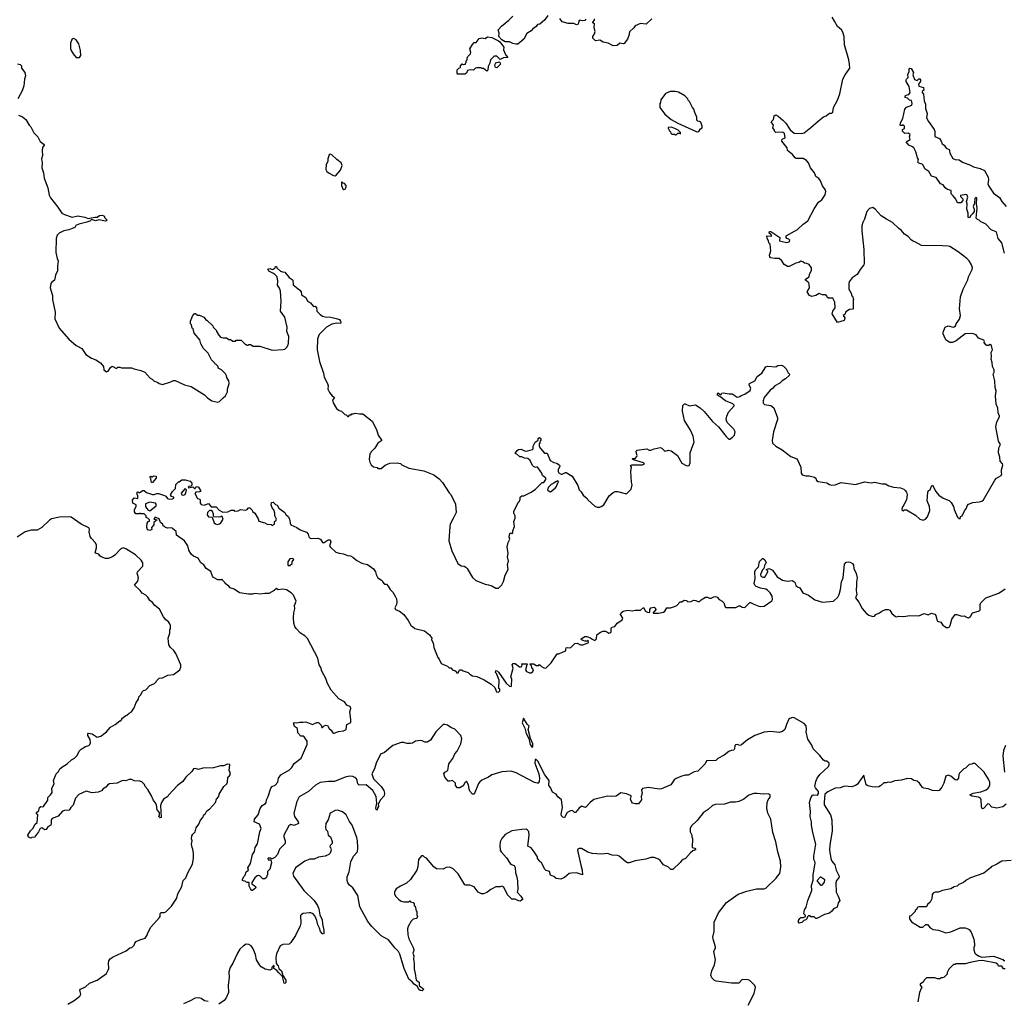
# Model space of a CAD drawing. Extents: x 2220520 to 2384350, y 721165 to 893491.
# Tile 48 of 256: x 2281030 to 2292783, y 751252 to 762964. Entities that reach past the tile are written whole.
import ezdxf

# ---------------------------------------------------------------- set-up
doc = ezdxf.new("R2010")
doc.units = 0

msp = doc.modelspace()

# ---------------------------------------------------------------- linework, layer by layer
at = {"layer": '0CON20XD'}
for points in [[(2287335, 763013), (2287297, 762963), (2287240, 762910), (2287210, 762905), (2287196, 762884), (2287157, 762855), (2287137, 762833), (2287085, 762801), (2287048, 762732), (2286998, 762692), (2286975, 762672), (2286952, 762672), (2286915, 762680), (2286878, 762698), (2286825, 762700), (2286784, 762724), (2286749, 762765), (2286752, 762805), (2286743, 762845), (2286782, 762888), (2286870, 762960), (2286915, 763006)], [(2287788, 762972), (2287774, 762956), (2287745, 762949), (2287713, 762957), (2287703, 762947), (2287695, 762910), (2287675, 762902), (2287645, 762920), (2287577, 762917), (2287505, 762940), (2287477, 762977)], [(2288574, 762976), (2288508, 762912), (2288442, 762918), (2288375, 762892), (2288362, 762865), (2288310, 762820), (2288302, 762775), (2288285, 762733), (2288245, 762681), (2288235, 762678), (2288194, 762686), (2288160, 762655), (2288113, 762653), (2288055, 762685), (2287995, 762696), (2287955, 762719), (2287902, 762712), (2287872, 762745), (2287872, 762765), (2287890, 762795), (2287898, 762825), (2287888, 762865), (2287890, 762915), (2287870, 762925), (2287870, 762935), (2287891, 762959), (2287893, 762975)], [(2290594, 760806), (2290606, 760815), (2290644, 760875), (2290651, 760915), (2290645, 760938), (2290612, 760982), (2290590, 761040), (2290570, 761070), (2290533, 761095), (2290516, 761135), (2290470, 761195), (2290445, 761257), (2290422, 761285), (2290383, 761307), (2290298, 761308), (2290285, 761314), (2290256, 761355), (2290197, 761405), (2290192, 761435), (2290129, 761515), (2290133, 761537), (2290166, 761554), (2290161, 761605), (2290153, 761615), (2290135, 761621), (2290055, 761620), (2290040, 761635), (2290040, 761645), (2290020, 761675), (2290028, 761705), (2290002, 761745), (2290028, 761775), (2290038, 761815), (2290055, 761828), (2290085, 761812), (2290140, 761765), (2290175, 761730), (2290229, 761649), (2290275, 761610), (2290365, 761608), (2290394, 761616), (2290475, 761677), (2290565, 761758), (2290625, 761807), (2290655, 761818), (2290695, 761847), (2290725, 761850), (2290735, 761862), (2290744, 761915), (2290793, 762005), (2290819, 762081), (2290857, 762255), (2290882, 762305), (2290938, 762385), (2290937, 762433), (2290927, 762485), (2290874, 762664), (2290873, 762765), (2290857, 762815), (2290838, 762845), (2290794, 762884), (2290757, 762945), (2290730, 762995)], [(2281745, 762512), (2281758, 762535), (2281757, 762595), (2281737, 762675), (2281703, 762723), (2281675, 762738), (2281663, 762737), (2281653, 762727), (2281637, 762683), (2281637, 762617), (2281643, 762595), (2281668, 762555), (2281704, 762514), (2281745, 762512)], [(2286345, 762313), (2286260, 762315), (2286250, 762325), (2286253, 762367), (2286270, 762385), (2286290, 762395), (2286292, 762415), (2286312, 762438), (2286325, 762430), (2286350, 762435), (2286350, 762445), (2286360, 762455), (2286360, 762475), (2286370, 762485), (2286370, 762505), (2286380, 762525), (2286410, 762555), (2286417, 762573), (2286402, 762615), (2286435, 762670), (2286455, 762690), (2286478, 762692), (2286515, 762738), (2286545, 762748), (2286585, 762738), (2286615, 762760), (2286665, 762750), (2286745, 762712), (2286760, 762700), (2286808, 762635), (2286806, 762605), (2286816, 762575), (2286832, 762542), (2286858, 762512), (2286805, 762509), (2286765, 762488), (2286725, 762528), (2286695, 762527), (2286650, 762485), (2286640, 762445), (2286620, 762405), (2286617, 762363), (2286605, 762350), (2286565, 762380), (2286545, 762380), (2286535, 762390), (2286485, 762390), (2286470, 762385), (2286445, 762360), (2286406, 762366), (2286374, 762356), (2286362, 762325), (2286345, 762313)], [(2281005, 762437), (2281035, 762430), (2281050, 762415), (2281050, 762385), (2281090, 762335), (2281100, 762295), (2281087, 762255), (2281079, 762175), (2281061, 762115), (2281009, 762021)], [(2286725, 762390), (2286710, 762395), (2286702, 762425), (2286715, 762448), (2286755, 762460), (2286765, 762450), (2286768, 762435), (2286725, 762390)], [(2292785, 760178), (2292753, 760303), (2292712, 760355), (2292696, 760415), (2292685, 760434), (2292625, 760458), (2292557, 760527), (2292505, 760552), (2292485, 760574), (2292462, 760582), (2292449, 760595), (2292458, 760715), (2292451, 760765), (2292455, 760838), (2292445, 760841), (2292431, 760829), (2292426, 760775), (2292411, 760735), (2292423, 760705), (2292423, 760675), (2292405, 760646), (2292382, 760628), (2292369, 760601), (2292353, 760605), (2292351, 760655), (2292336, 760705), (2292339, 760765), (2292331, 760795), (2292346, 760845), (2292340, 760870), (2292325, 760879), (2292262, 760868), (2292260, 760855), (2292287, 760827), (2292290, 760805), (2292265, 760780), (2292225, 760780), (2292204, 760824), (2292174, 760864), (2292148, 760885), (2292148, 760925), (2292105, 760938), (2292077, 760957), (2292054, 760994), (2292023, 761005), (2291970, 761080), (2291915, 761096), (2291884, 761154), (2291833, 761185), (2291815, 761228), (2291801, 761241), (2291765, 761251), (2291753, 761265), (2291760, 761295), (2291747, 761315), (2291728, 761388), (2291704, 761434), (2291689, 761449), (2291645, 761466), (2291610, 761505), (2291658, 761535), (2291652, 761565), (2291660, 761595), (2291635, 761610), (2291595, 761608), (2291570, 761635), (2291570, 761655), (2291590, 761665), (2291590, 761695), (2291575, 761708), (2291565, 761700), (2291545, 761700), (2291542, 761705), (2291544, 761735), (2291572, 761785), (2291594, 761896), (2291615, 761920), (2291680, 761945), (2291682, 761965), (2291675, 762000), (2291653, 762003), (2291627, 762027), (2291600, 762035), (2291600, 762055), (2291623, 762067), (2291645, 762070), (2291658, 762095), (2291648, 762165), (2291610, 762225), (2291610, 762245), (2291614, 762256), (2291637, 762273), (2291630, 762315), (2291647, 762343), (2291648, 762375), (2291655, 762387), (2291670, 762380), (2291700, 762335), (2291692, 762305), (2291711, 762251), (2291745, 762238), (2291765, 762260), (2291775, 762260), (2291782, 762245), (2291782, 762225), (2291760, 762195), (2291762, 762172), (2291818, 762155), (2291822, 762125), (2291803, 762107), (2291802, 762095), (2291817, 762077), (2291827, 761995), (2291844, 761955), (2291841, 761905), (2291864, 761844), (2291856, 761795), (2291878, 761748), (2291946, 761655), (2291953, 761635), (2291955, 761570), (2292008, 761545), (2292030, 761515), (2292043, 761483), (2292067, 761467), (2292091, 761431), (2292125, 761414), (2292131, 761405), (2292132, 761372), (2292169, 761309), (2292195, 761296), (2292245, 761291), (2292285, 761263), (2292378, 761228), (2292415, 761210), (2292495, 761189), (2292545, 761164), (2292592, 761085), (2292596, 761054), (2292585, 761005), (2292597, 760977), (2292655, 760896), (2292725, 760842), (2292754, 760795), (2292805, 760736)], [(2289124, 761626), (2289135, 761632), (2289155, 761662), (2289178, 761672), (2289178, 761695), (2289160, 761740), (2289145, 761750), (2289124, 761754), (2289112, 761765), (2289112, 761802), (2289088, 761855), (2289078, 761895), (2289060, 761915), (2289027, 761987), (2289010, 762005), (2289005, 762020), (2288970, 762055), (2288895, 762100), (2288855, 762108), (2288795, 762108), (2288740, 762085), (2288683, 762007), (2288680, 761975), (2288670, 761965), (2288670, 761915), (2288732, 761835), (2288805, 761773), (2288885, 761731), (2289105, 761630), (2289124, 761626)], [(2281015, 761824), (2281065, 761806), (2281104, 761774), (2281144, 761705), (2281164, 761684), (2281198, 761615), (2281246, 761566), (2281272, 761512), (2281322, 761475), (2281322, 761465), (2281302, 761438), (2281296, 761405), (2281303, 761345), (2281291, 761305), (2281297, 761255), (2281294, 761196), (2281314, 761135), (2281323, 761075), (2281365, 760958), (2281382, 760872), (2281397, 760837), (2281485, 760729), (2281534, 760655), (2281565, 760638), (2281655, 760609), (2281725, 760622), (2281806, 760606), (2281845, 760590), (2281925, 760609), (2281955, 760606), (2281983, 760627), (2282015, 760630), (2282035, 760624), (2282049, 760595), (2282069, 760575), (2282066, 760565), (2282055, 760559), (2281974, 760576), (2281935, 760563), (2281885, 760580), (2281865, 760562), (2281832, 760548), (2281734, 760526), (2281701, 760509), (2281686, 760484), (2281655, 760471), (2281616, 760456), (2281555, 760443), (2281502, 760418), (2281476, 760395), (2281464, 760355), (2281461, 760185), (2281477, 760115), (2281490, 760085), (2281481, 760025), (2281482, 759968), (2281456, 759915), (2281445, 759857), (2281415, 759834), (2281402, 759815), (2281394, 759765), (2281421, 759675), (2281422, 759625), (2281453, 759475), (2281448, 759395), (2281502, 759282), (2281615, 759151), (2281702, 759075), (2281770, 759040), (2281821, 758971), (2281885, 758926), (2281938, 758905), (2281995, 758870), (2282028, 758825), (2282034, 758785), (2282065, 758764), (2282085, 758772), (2282113, 758815), (2282135, 758832), (2282185, 758802), (2282203, 758817), (2282225, 758820), (2282245, 758810), (2282365, 758812), (2282395, 758798), (2282475, 758778), (2282525, 758758), (2282587, 758687), (2282610, 758675), (2282630, 758655), (2282680, 758635), (2282693, 758623), (2282735, 758612), (2282835, 758642), (2282865, 758658), (2282885, 758658), (2282995, 758607), (2283076, 758586), (2283237, 758487), (2283271, 758451), (2283325, 758417), (2283395, 758400), (2283415, 758407), (2283457, 758453), (2283487, 758475), (2283512, 758525), (2283512, 758555), (2283532, 758625), (2283528, 758655), (2283503, 758693), (2283500, 758715), (2283485, 758740), (2283440, 758785), (2283400, 758805), (2283398, 758828), (2283375, 758850), (2283365, 758850), (2283360, 758865), (2283320, 758905), (2283280, 758985), (2283225, 759040), (2283190, 759095), (2283180, 759145), (2283113, 759223), (2283100, 759275), (2283090, 759285), (2283080, 759325), (2283070, 759335), (2283070, 759365), (2283092, 759425), (2283115, 759460), (2283125, 759460), (2283155, 759440), (2283177, 759437), (2283226, 759416), (2283255, 759380), (2283265, 759380), (2283335, 759310), (2283340, 759295), (2283380, 759255), (2283380, 759245), (2283405, 759200), (2283428, 759178), (2283458, 759168), (2283497, 759167), (2283525, 759150), (2283545, 759150), (2283575, 759130), (2283605, 759130), (2283615, 759140), (2283675, 759140), (2283725, 759090), (2283735, 759090), (2283745, 759080), (2283755, 759080), (2283765, 759090), (2283785, 759090), (2283818, 759068), (2283895, 759068), (2284045, 759022), (2284175, 759027), (2284195, 759033), (2284219, 759055), (2284236, 759085), (2284240, 759105), (2284241, 759185), (2284220, 759245), (2284222, 759295), (2284193, 759415), (2284142, 759485), (2284151, 759605), (2284143, 759723), (2284130, 759760), (2284108, 759795), (2284113, 759845), (2284102, 759895), (2284077, 759925), (2284052, 759938), (2284004, 759965), (2283992, 759988), (2284015, 759994), (2284044, 759984), (2284055, 759987), (2284080, 760005), (2284085, 760020), (2284095, 760020), (2284100, 760005), (2284142, 759965), (2284165, 759954), (2284195, 759950), (2284245, 759887), (2284283, 759865), (2284290, 759855), (2284295, 759800), (2284372, 759735), (2284388, 759715), (2284395, 759680), (2284445, 759650), (2284464, 759604), (2284500, 759585), (2284535, 759540), (2284555, 759547), (2284572, 759535), (2284577, 759485), (2284615, 759447), (2284645, 759427), (2284675, 759418), (2284745, 759414), (2284825, 759396), (2284846, 759385), (2284859, 759365), (2284863, 759355), (2284859, 759341), (2284815, 759344), (2284755, 759330), (2284694, 759296), (2284605, 759208), (2284583, 759155), (2284579, 759025), (2284607, 758885), (2284657, 758745), (2284665, 758700), (2284703, 758625), (2284710, 758595), (2284708, 758555), (2284728, 758515), (2284758, 758475), (2284788, 758455), (2284762, 758425), (2284773, 758393), (2284810, 758325), (2284845, 758300), (2284870, 758295), (2284912, 758252), (2284928, 758248), (2284945, 758230), (2284955, 758230), (2284972, 758248), (2284985, 758250), (2284995, 758260), (2285015, 758260), (2285035, 758270), (2285085, 758260), (2285125, 758260), (2285238, 758175), (2285288, 758075), (2285307, 758005), (2285352, 757945), (2285305, 757910), (2285269, 757851), (2285220, 757805), (2285220, 757795), (2285210, 757785), (2285203, 757715), (2285208, 757685), (2285224, 757654), (2285255, 757630), (2285295, 757620), (2285305, 757610), (2285345, 757610), (2285393, 757647), (2285448, 757672), (2285535, 757678), (2285575, 757670), (2285593, 757653), (2285674, 757614), (2285855, 757582), (2285974, 757534), (2286036, 757486), (2286075, 757442), (2286155, 757320), (2286175, 757300), (2286232, 757185), (2286238, 757085), (2286205, 757012)], [(2288865, 761590), (2288885, 761610), (2288905, 761610), (2288918, 761602), (2288918, 761618), (2288890, 761645), (2288850, 761665), (2288805, 761680), (2288772, 761678), (2288770, 761665), (2288778, 761658), (2288782, 761642), (2288798, 761628), (2288802, 761612), (2288815, 761600), (2288845, 761600), (2288855, 761590), (2288865, 761590)], [(2284795, 761102), (2284809, 761111), (2284861, 761169), (2284880, 761225), (2284868, 761255), (2284814, 761294), (2284755, 761352), (2284735, 761358), (2284725, 761350), (2284708, 761305), (2284706, 761274), (2284690, 761235), (2284684, 761175), (2284695, 761153), (2284722, 761132), (2284774, 761104), (2284795, 761102)], [(2284897, 760937), (2284915, 760940), (2284927, 760965), (2284927, 760987), (2284908, 761008), (2284892, 761012), (2284875, 761030), (2284870, 761025), (2284872, 760985), (2284886, 760946), (2284897, 760937)], [(2286205, 757012), (2286170, 756945), (2286163, 756915), (2286154, 756746), (2286190, 756625), (2286258, 756475), (2286298, 756448), (2286335, 756442), (2286355, 756432), (2286372, 756415), (2286435, 756308), (2286475, 756272), (2286585, 756228), (2286625, 756222), (2286665, 756208), (2286715, 756180), (2286747, 756183), (2286785, 756220), (2286805, 756260), (2286824, 756335), (2286861, 756405), (2286854, 756465), (2286864, 756505), (2286852, 756555), (2286860, 756595), (2286849, 756675), (2286860, 756725), (2286880, 756765), (2286873, 756795), (2286882, 756835), (2286895, 756840), (2286905, 756830), (2286915, 756840), (2286917, 756865), (2286938, 756915), (2286930, 756975), (2286943, 757015), (2286944, 757044), (2286928, 757078), (2286928, 757095), (2286985, 757210), (2286995, 757220), (2287002, 757245), (2287002, 757265), (2287010, 757275), (2287025, 757282), (2287047, 757283), (2287135, 757328), (2287186, 757364), (2287265, 757440), (2287285, 757440), (2287312, 757478), (2287310, 757495), (2287270, 757525), (2287262, 757555), (2287215, 757620), (2287205, 757628), (2287185, 757622), (2287165, 757632), (2287152, 757645), (2287123, 757703), (2287095, 757730), (2287055, 757732), (2287025, 757748), (2286998, 757748), (2286965, 757780), (2286950, 757785), (2286950, 757795), (2286968, 757825), (2286983, 757837), (2287015, 757838), (2287065, 757817), (2287095, 757818), (2287150, 757835), (2287158, 757845), (2287158, 757875), (2287182, 757925), (2287205, 757940), (2287218, 757942), (2287220, 757965), (2287235, 757980), (2287250, 757965), (2287250, 757945), (2287242, 757938), (2287240, 757915), (2287230, 757905), (2287232, 757875), (2287246, 757846), (2287295, 757790), (2287325, 757790), (2287362, 757705), (2287405, 757680), (2287442, 757672), (2287475, 757650), (2287478, 757635), (2287457, 757595), (2287457, 757575), (2287467, 757557), (2287495, 757540), (2287505, 757540), (2287545, 757562), (2287555, 757562), (2287626, 757516), (2287692, 757405), (2287708, 757355), (2287731, 757331), (2287755, 757292), (2287803, 757253), (2287812, 757235), (2287895, 757158), (2287925, 757147), (2287955, 757148), (2287970, 757155), (2288003, 757177), (2288067, 757283), (2288116, 757324), (2288137, 757333), (2288165, 757333), (2288275, 757308), (2288328, 757362), (2288341, 757415), (2288334, 757445), (2288324, 757575), (2288333, 757625), (2288322, 757645), (2288336, 757654), (2288466, 757654), (2288490, 757665), (2288475, 757677), (2288355, 757712), (2288340, 757725), (2288345, 757730), (2288375, 757730), (2288397, 757753), (2288402, 757765), (2288392, 757788), (2288390, 757815), (2288402, 757828), (2288515, 757843), (2288545, 757829), (2288565, 757827), (2288605, 757844), (2288675, 757858), (2288695, 757851), (2288722, 757822), (2288735, 757817), (2288775, 757827), (2288805, 757821), (2288883, 757765), (2288935, 757672), (2288984, 757644), (2289005, 757639), (2289020, 757645), (2289034, 757675), (2289034, 757795), (2289065, 757883), (2289081, 757925), (2289070, 757995), (2289038, 758068), (2288965, 758180), (2288941, 758295), (2288945, 758360), (2288965, 758380), (2288975, 758382), (2289025, 758358), (2289095, 758367), (2289154, 758334), (2289200, 758290), (2289300, 758170), (2289370, 758105), (2289465, 757990), (2289495, 757960), (2289505, 757960), (2289539, 757981), (2289562, 758005), (2289571, 758045), (2289555, 758077), (2289476, 758156), (2289464, 758195), (2289471, 758235), (2289489, 758281), (2289560, 758355), (2289560, 758365), (2289542, 758382), (2289455, 758418), (2289388, 758468), (2289370, 758475), (2289360, 758485), (2289360, 758505), (2289365, 758510), (2289395, 758490), (2289405, 758490), (2289412, 758508), (2289427, 758513), (2289498, 758498), (2289535, 758500), (2289595, 758462), (2289625, 758467), (2289641, 758479), (2289685, 758497), (2289750, 758540), (2289759, 758569), (2289737, 758605), (2289740, 758625), (2289804, 758656), (2289834, 758706), (2289890, 758745), (2289935, 758822), (2289955, 758830), (2290055, 758822), (2290081, 758839), (2290125, 758842), (2290149, 758829), (2290179, 758799), (2290205, 758750), (2290220, 758735), (2290215, 758720), (2290172, 758678), (2290133, 758657), (2290105, 758626), (2290045, 758596), (2290017, 758565), (2289988, 758545), (2289915, 758458), (2289903, 758415), (2289905, 758390), (2289922, 758372), (2289995, 758360), (2290032, 758332), (2290076, 758215), (2290076, 758195), (2290029, 758045), (2290012, 757945), (2290015, 757912), (2290054, 757874), (2290130, 757830), (2290235, 757753), (2290305, 757723), (2290315, 757713), (2290356, 757625), (2290359, 757555), (2290370, 757535), (2290415, 757520), (2290455, 757522), (2290516, 757506), (2290534, 757494), (2290540, 757465), (2290560, 757455), (2290665, 757437), (2290698, 757418), (2290725, 757412), (2290765, 757413), (2290835, 757440), (2291005, 757419), (2291115, 757448), (2291195, 757436), (2291235, 757444), (2291325, 757428), (2291365, 757426), (2291405, 757404), (2291460, 757385), (2291545, 757380), (2291583, 757363), (2291601, 757345), (2291614, 757325), (2291622, 757295), (2291614, 757235), (2291583, 757175), (2291563, 757145), (2291560, 757125), (2291560, 757115), (2291572, 757102), (2291593, 757117), (2291617, 757117), (2291725, 757053), (2291775, 757003), (2291815, 756993), (2291842, 757005), (2291865, 757032), (2291896, 757106), (2291891, 757155), (2291864, 757225), (2291872, 757325), (2291880, 757345), (2291898, 757355), (2291915, 757400), (2291925, 757410), (2291964, 757335), (2292002, 757292), (2292055, 757257), (2292125, 757227), (2292150, 757205), (2292177, 757155), (2292185, 757120), (2292225, 757030), (2292242, 757012), (2292255, 757010), (2292260, 757035), (2292280, 757045), (2292308, 757105), (2292332, 757135), (2292340, 757165), (2292355, 757182), (2292407, 757203), (2292485, 757210), (2292515, 757220), (2292533, 757235), (2292670, 757470), (2292690, 757495), (2292745, 757527), (2292754, 757545), (2292751, 757561), (2292748, 757595), (2292767, 757647), (2292763, 757665), (2292735, 757698), (2292729, 757745), (2292714, 757795), (2292720, 757855), (2292736, 757895), (2292714, 757936), (2292684, 758105), (2292693, 758167), (2292726, 758225), (2292726, 758235), (2292709, 758275), (2292705, 758330), (2292686, 758376), (2292680, 758475), (2292687, 758533), (2292674, 758574), (2292672, 758655), (2292652, 758735), (2292662, 758758), (2292662, 758785), (2292642, 758825), (2292640, 758875), (2292628, 758915), (2292632, 758945), (2292628, 758995), (2292642, 759025), (2292636, 759056), (2292625, 759080), (2292615, 759088), (2292595, 759078), (2292575, 759078), (2292562, 759085), (2292543, 759113), (2292548, 759125), (2292539, 759139), (2292474, 759164), (2292448, 759205), (2292405, 759220), (2292315, 759214), (2292209, 759131), (2292165, 759113), (2292135, 759113), (2292101, 759131), (2292086, 759146), (2292065, 759188), (2292053, 759215), (2292053, 759235), (2292078, 759295), (2292115, 759311), (2292174, 759294), (2292185, 759299), (2292199, 759311), (2292207, 759335), (2292248, 759392), (2292259, 759435), (2292249, 759515), (2292262, 759658), (2292292, 759748), (2292348, 759862), (2292357, 759895), (2292398, 759985), (2292402, 760005), (2292391, 760041), (2292363, 760085), (2292335, 760113), (2292232, 760195), (2292135, 760257), (2292115, 760263), (2292045, 760267), (2291795, 760271), (2291725, 760311), (2291695, 760320), (2291675, 760333), (2291635, 760377), (2291593, 760405), (2291554, 760454), (2291524, 760474), (2291448, 760545), (2291378, 760585), (2291312, 760625), (2291243, 760703), (2291215, 760722), (2291175, 760712), (2291143, 760675), (2291114, 760586), (2291093, 760545), (2291084, 760504), (2291084, 760445), (2291106, 760224), (2291111, 760055), (2291105, 760038), (2291062, 759985), (2291026, 759924), (2290967, 759883), (2290932, 759835), (2290928, 759815), (2290928, 759748), (2290958, 759695), (2290960, 759675), (2290970, 759665), (2290982, 759625), (2290978, 759615), (2290980, 759515), (2290975, 759510), (2290935, 759508), (2290892, 759478), (2290880, 759445), (2290860, 759435), (2290878, 759405), (2290877, 759385), (2290870, 759375), (2290793, 759353), (2290728, 759455), (2290738, 759485), (2290764, 759526), (2290760, 759595), (2290735, 759640), (2290683, 759643), (2290670, 759655), (2290665, 759670), (2290645, 759682), (2290615, 759683), (2290575, 759697), (2290535, 759674), (2290485, 759660), (2290457, 759675), (2290430, 759715), (2290457, 759765), (2290453, 759807), (2290450, 759825), (2290410, 759855), (2290412, 759868), (2290452, 759895), (2290458, 759925), (2290483, 759977), (2290482, 760005), (2290453, 760043), (2290425, 760057), (2290398, 760058), (2290380, 760075), (2290355, 760082), (2290332, 760068), (2290295, 760061), (2290215, 760018), (2290195, 760018), (2290155, 760042), (2290126, 760086), (2290095, 760113), (2290044, 760114), (2289994, 760124), (2289984, 760135), (2289980, 760155), (2289998, 760205), (2289990, 760285), (2289973, 760303), (2289970, 760325), (2289952, 760355), (2289950, 760385), (2290008, 760382), (2289999, 760399), (2289978, 760418), (2289982, 760438), (2289995, 760438), (2290102, 760365), (2290100, 760325), (2290185, 760307), (2290215, 760313), (2290222, 760332), (2290210, 760345), (2290184, 760354), (2290178, 760365), (2290180, 760385), (2290315, 760462), (2290382, 760525), (2290436, 760564), (2290514, 760706), (2290567, 760785), (2290594, 760806)], [(2284078, 753832), (2284112, 753865), (2284118, 753915), (2284145, 753952), (2284250, 754015), (2284278, 754042), (2284305, 754089), (2284388, 754152), (2284462, 754315), (2284460, 754355), (2284425, 754407), (2284415, 754414), (2284385, 754417), (2284350, 754455), (2284347, 754505), (2284309, 754529), (2284298, 754575), (2284315, 754579), (2284335, 754573), (2284375, 754584), (2284415, 754581), (2284445, 754586), (2284525, 754554), (2284575, 754580), (2284595, 754579), (2284630, 754545), (2284635, 754520), (2284645, 754520), (2284663, 754537), (2284685, 754547), (2284705, 754542), (2284723, 754505), (2284748, 754485), (2284758, 754465), (2284773, 754453), (2284785, 754452), (2284835, 754470), (2284895, 754480), (2284925, 754493), (2284933, 754555), (2284981, 754579), (2284984, 754616), (2284970, 754705), (2284981, 754745), (2284979, 754765), (2284935, 754784), (2284905, 754823), (2284840, 754860), (2284747, 754965), (2284702, 755045), (2284683, 755103), (2284635, 755190), (2284624, 755234), (2284605, 755268), (2284587, 755345), (2284465, 755580), (2284435, 755612), (2284383, 755643), (2284330, 755700), (2284316, 755725), (2284304, 755764), (2284298, 755832), (2284301, 755885), (2284316, 755935), (2284311, 755975), (2284328, 756025), (2284298, 756098), (2284272, 756125), (2284215, 756161), (2284165, 756170), (2284115, 756162), (2284095, 756178), (2284068, 756152), (2284005, 756118), (2283955, 756118), (2283905, 756108), (2283835, 756118), (2283809, 756111), (2283761, 756111), (2283655, 756127), (2283589, 756169), (2283543, 756185), (2283526, 756206), (2283484, 756235), (2283479, 756249), (2283450, 756275), (2283448, 756288), (2283438, 756282), (2283395, 756282), (2283345, 756309), (2283332, 756325), (2283312, 756382), (2283254, 756415), (2283228, 756458), (2283192, 756485), (2283160, 756540), (2283105, 756564), (2283075, 756588), (2283050, 756635), (2283036, 756686), (2282996, 756746), (2282903, 756815), (2282896, 756856), (2282854, 756894), (2282845, 756900), (2282795, 756897), (2282770, 756905), (2282755, 756920), (2282742, 756922), (2282740, 756945), (2282710, 756965), (2282695, 757010), (2282645, 757030), (2282630, 757005), (2282670, 756995), (2282630, 756965), (2282632, 756938), (2282603, 756907), (2282608, 756882), (2282585, 756868), (2282555, 756878), (2282548, 756905), (2282550, 756955), (2282562, 756978), (2282578, 756982), (2282580, 756995), (2282558, 757018), (2282540, 757025), (2282540, 757045), (2282517, 757067), (2282475, 757070), (2282465, 757078), (2282455, 757070), (2282415, 757068), (2282401, 757091), (2282401, 757119), (2282418, 757155), (2282418, 757175), (2282380, 757195), (2282377, 757233), (2282395, 757260), (2282438, 757252), (2282440, 757285), (2282430, 757295), (2282432, 757328), (2282445, 757330), (2282455, 757320), (2282470, 757325), (2282495, 757348), (2282515, 757348), (2282543, 757323), (2282615, 757298), (2282635, 757298), (2282665, 757312), (2282685, 757309), (2282758, 757288), (2282775, 757278), (2282795, 757250), (2282815, 757243), (2282855, 757248), (2282868, 757255), (2282868, 757265), (2282840, 757275), (2282830, 757295), (2282852, 757335), (2282888, 757372), (2282895, 757420), (2282925, 757450), (2282935, 757450), (2282965, 757472), (2283005, 757474), (2283065, 757458), (2283083, 757435), (2283085, 757410), (2283072, 757398), (2283050, 757395), (2283040, 757385), (2283045, 757380), (2283095, 757390), (2283115, 757370), (2283125, 757370), (2283134, 757386), (2283150, 757395), (2283165, 757388), (2283189, 757345), (2283188, 757335), (2283175, 757329), (2283133, 757327), (2283122, 757312), (2283153, 757253), (2283178, 757245), (2283183, 757233), (2283182, 757195), (2283195, 757180), (2283233, 757173), (2283282, 757192), (2283315, 757150), (2283375, 757150), (2283411, 757111), (2283455, 757087), (2283515, 757092), (2283555, 757112), (2283585, 757110), (2283595, 757100), (2283637, 757103), (2283665, 757120), (2283725, 757112), (2283745, 757120), (2283762, 757138), (2283775, 757140), (2283805, 757110), (2283810, 757095), (2283835, 757078), (2283875, 757010), (2283885, 756980), (2283955, 756960), (2283984, 756944), (2284032, 756942), (2284045, 756930), (2284070, 756945), (2284072, 756975), (2284086, 756984), (2284097, 757005), (2284077, 757045), (2284076, 757076), (2284062, 757115), (2284045, 757138), (2284030, 757175), (2284035, 757202), (2284055, 757207), (2284085, 757178), (2284105, 757170), (2284124, 757134), (2284193, 757083), (2284205, 757062), (2284236, 757036), (2284249, 757009), (2284258, 756955), (2284268, 756935), (2284336, 756906), (2284378, 756878), (2284455, 756850), (2284472, 756825), (2284482, 756795), (2284499, 756779), (2284515, 756774), (2284589, 756779), (2284621, 756765), (2284646, 756726), (2284665, 756726), (2284712, 756758), (2284736, 756756), (2284744, 756735), (2284728, 756685), (2284734, 756674), (2284805, 756612), (2284845, 756598), (2284895, 756592), (2284941, 756571), (2284980, 756565), (2285005, 756552), (2285055, 756510), (2285115, 756480), (2285180, 756465), (2285253, 756413), (2285277, 756377), (2285284, 756344), (2285304, 756304), (2285350, 756275), (2285360, 756265), (2285360, 756255), (2285385, 756230), (2285407, 756227), (2285430, 756205), (2285452, 756165), (2285482, 756135), (2285516, 756076), (2285526, 756055), (2285533, 756015), (2285527, 755985), (2285506, 755945), (2285514, 755925), (2285565, 755907), (2285616, 755866), (2285666, 755796), (2285702, 755732), (2285720, 755725), (2285745, 755700), (2285862, 755672), (2285922, 755625), (2285948, 755585), (2285944, 755564), (2285965, 755530), (2285972, 755475), (2286020, 755355), (2286038, 755335), (2286061, 755281), (2286115, 755258), (2286135, 755250), (2286155, 755230), (2286175, 755230), (2286202, 755202), (2286225, 755200), (2286240, 755185), (2286245, 755170), (2286265, 755170), (2286280, 755205), (2286305, 755208), (2286324, 755194), (2286384, 755174), (2286402, 755155), (2286435, 755137), (2286485, 755128), (2286576, 755086), (2286656, 755036), (2286700, 754995), (2286720, 754945), (2286745, 754940), (2286760, 754955), (2286760, 754975), (2286750, 754985), (2286752, 755085), (2286722, 755162), (2286710, 755175), (2286713, 755197), (2286735, 755190), (2286745, 755180), (2286837, 755047), (2286875, 755013), (2286895, 755008), (2286902, 755015), (2286903, 755095), (2286893, 755125), (2286919, 755225), (2286907, 755265), (2286919, 755281), (2286945, 755282), (2286995, 755243), (2287016, 755244), (2287025, 755250), (2287028, 755268), (2287020, 755275), (2287025, 755280), (2287085, 755280), (2287090, 755275), (2287082, 755268), (2287068, 755205), (2287080, 755185), (2287115, 755172), (2287135, 755172), (2287154, 755185), (2287163, 755205), (2287142, 755235), (2287140, 755255), (2287122, 755272), (2287125, 755280), (2287167, 755277), (2287195, 755260), (2287225, 755260), (2287235, 755270), (2287260, 755245), (2287285, 755232), (2287312, 755228), (2287375, 755292), (2287444, 755396), (2287465, 755398), (2287519, 755421), (2287548, 755432), (2287548, 755455), (2287555, 755468), (2287565, 755472), (2287595, 755468), (2287610, 755475), (2287655, 755520), (2287685, 755524), (2287725, 755506), (2287754, 755504), (2287815, 755530), (2287820, 755535), (2287815, 755560), (2287802, 755548), (2287775, 755547), (2287738, 755565), (2287732, 755575), (2287775, 755606), (2287800, 755605), (2287845, 755590), (2287863, 755573), (2287895, 755558), (2287917, 755575), (2287920, 755625), (2287963, 755657), (2287995, 755668), (2288025, 755668), (2288063, 755643), (2288085, 755652), (2288092, 755665), (2288090, 755705), (2288103, 755717), (2288136, 755724), (2288160, 755765), (2288195, 755782), (2288222, 755805), (2288230, 755825), (2288202, 755865), (2288210, 755885), (2288234, 755906), (2288285, 755917), (2288345, 755909), (2288375, 755919), (2288442, 755918), (2288475, 755950), (2288500, 755905), (2288523, 755893), (2288545, 755890), (2288550, 755895), (2288550, 755925), (2288564, 755946), (2288605, 755953), (2288615, 755948), (2288623, 755927), (2288605, 755900), (2288590, 755895), (2288592, 755882), (2288655, 755881), (2288716, 755894), (2288730, 755905), (2288755, 755948), (2288797, 755947), (2288846, 755964), (2288874, 755976), (2288915, 756020), (2288935, 756020), (2288963, 756037), (2288990, 756035), (2289005, 756020), (2289045, 756022), (2289075, 756038), (2289100, 756035), (2289125, 756022), (2289145, 756022), (2289165, 756042), (2289218, 756072), (2289242, 756072), (2289265, 756060), (2289285, 756060), (2289315, 756078), (2289335, 756080), (2289355, 756072), (2289380, 756045), (2289416, 756026), (2289434, 756005), (2289450, 755960), (2289465, 755950), (2289578, 755952), (2289615, 755972), (2289632, 755972), (2289655, 755954), (2289685, 755952), (2289745, 756010), (2289755, 756012), (2289795, 755990), (2289855, 755968), (2289875, 755962), (2289915, 755968), (2290009, 756031), (2290017, 756045), (2290013, 756085), (2289987, 756127), (2289955, 756156), (2289935, 756168), (2289872, 756182), (2289822, 756202), (2289806, 756216), (2289798, 756235), (2289810, 756295), (2289804, 756375), (2289815, 756398), (2289849, 756435), (2289860, 756500), (2289895, 756534), (2289905, 756536), (2289925, 756518), (2289940, 756485), (2289938, 756475), (2289924, 756465), (2289912, 756415), (2289895, 756398), (2289872, 756345), (2289875, 756323), (2289902, 756312)], [(2282615, 757442), (2282603, 757443), (2282597, 757487), (2282582, 757508), (2282595, 757518), (2282605, 757510), (2282615, 757510), (2282625, 757520), (2282657, 757517), (2282660, 757495), (2282615, 757442)], [(2287365, 757332), (2287422, 757375), (2287437, 757395), (2287452, 757438), (2287460, 757445), (2287458, 757458), (2287445, 757460), (2287435, 757450), (2287425, 757450), (2287407, 757433), (2287373, 757417), (2287342, 757385), (2287330, 757355), (2287353, 757333), (2287365, 757332)], [(2282985, 757290), (2283005, 757300), (2283017, 757333), (2283020, 757355), (2283005, 757370), (2282958, 757315), (2282964, 757294), (2282985, 757290)], [(2282585, 757103), (2282660, 757165), (2282660, 757185), (2282650, 757195), (2282585, 757207), (2282532, 757188), (2282530, 757155), (2282542, 757135), (2282565, 757110), (2282585, 757103)], [(2283385, 756942), (2283415, 756947), (2283431, 756959), (2283458, 757005), (2283447, 757037), (2283435, 757040), (2283427, 757033), (2283405, 757030), (2283352, 757032), (2283342, 757042), (2283343, 757063), (2283332, 757095), (2283315, 757108), (2283294, 757106), (2283272, 757085), (2283268, 757055), (2283285, 757033), (2283328, 757028), (2283352, 756962), (2283365, 756948), (2283385, 756942)], [(2281975, 756587), (2281944, 756594), (2281932, 756602), (2281947, 756663), (2281946, 756695), (2281935, 756723), (2281885, 756774), (2281869, 756799), (2281859, 756855), (2281862, 756885), (2281855, 756903), (2281765, 756944), (2281645, 757027), (2281625, 757034), (2281505, 757030), (2281411, 757009), (2281385, 756992), (2281295, 756904), (2281240, 756875), (2281165, 756874), (2281095, 756854), (2281000, 756790)], [(2281603, 751217), (2281678, 751262), (2281746, 751314), (2281760, 751335), (2281749, 751385), (2281754, 751396), (2281816, 751424), (2281862, 751468), (2281955, 751503), (2282065, 751582), (2282087, 751623), (2282092, 751645), (2282088, 751705), (2282093, 751735), (2282111, 751759), (2282145, 751782), (2282300, 751855), (2282345, 751890), (2282370, 751895), (2282395, 751920), (2282403, 751947), (2282420, 751965), (2282463, 751987), (2282526, 752004), (2282551, 752039), (2282561, 752069), (2282594, 752136), (2282698, 752252), (2282707, 752265), (2282708, 752295), (2282715, 752310), (2282755, 752310), (2282775, 752318), (2282842, 752385), (2282906, 752484), (2282918, 752535), (2282965, 752620), (2282980, 752695), (2283012, 752725), (2283036, 752784), (2283093, 752887), (2283103, 752955), (2283103, 753015), (2283098, 753065), (2283088, 753085), (2283081, 753125), (2283087, 753165), (2283079, 753189), (2283086, 753225), (2283096, 753245), (2283126, 753274), (2283138, 753322), (2283169, 753365), (2283188, 753412), (2283216, 753445), (2283229, 753475), (2283247, 753493), (2283265, 753523), (2283297, 753543), (2283367, 753625), (2283378, 753662), (2283408, 753695), (2283412, 753725), (2283468, 753815), (2283502, 753845), (2283512, 753868), (2283513, 753925), (2283535, 753940), (2283542, 753955), (2283543, 753985), (2283532, 754005), (2283538, 754078), (2283508, 754082), (2283465, 754060), (2283425, 754060), (2283345, 754036), (2283215, 754034), (2283165, 754017), (2283125, 754030), (2283106, 754024), (2283085, 753993), (2283014, 753925), (2282976, 753874), (2282915, 753826), (2282807, 753713), (2282796, 753694), (2282747, 753663), (2282723, 753625), (2282711, 753589), (2282720, 753445), (2282705, 753440), (2282692, 753455), (2282700, 753475), (2282700, 753505), (2282672, 753535), (2282662, 753595), (2282648, 753625), (2282624, 753654), (2282602, 753705), (2282558, 753778), (2282528, 753815), (2282518, 753838), (2282489, 753869), (2282465, 753878), (2282395, 753882), (2282367, 753897), (2282335, 753900), (2282296, 753884), (2282285, 753888), (2282248, 753882), (2282195, 753856), (2282100, 753845), (2282080, 753835), (2282058, 753805), (2282025, 753786), (2282006, 753764), (2281965, 753749), (2281895, 753741), (2281825, 753758), (2281735, 753721), (2281697, 753675), (2281668, 753592), (2281640, 753565), (2281619, 753531), (2281565, 753530), (2281539, 753521), (2281488, 753462), (2281416, 753434), (2281407, 753415), (2281406, 753375), (2281400, 753355), (2281366, 753334), (2281345, 753302), (2281328, 753298), (2281295, 753320), (2281275, 753312), (2281255, 753272), (2281205, 753212), (2281173, 753207), (2281165, 753200), (2281135, 753212), (2281128, 753235), (2281158, 753285), (2281186, 753314), (2281213, 753365), (2281237, 753385), (2281247, 753477), (2281229, 753489), (2281229, 753505), (2281260, 753530), (2281265, 753566), (2281280, 753575), (2281305, 753572), (2281313, 753577), (2281365, 753650), (2281367, 753685), (2281398, 753715), (2281416, 753745), (2281414, 753795), (2281441, 753845), (2281434, 753886), (2281463, 753967), (2281492, 753995), (2281510, 754025), (2281534, 754045), (2281595, 754084), (2281648, 754132), (2281685, 754153), (2281716, 754185), (2281740, 754235), (2281765, 754262), (2281815, 754292), (2281855, 754303), (2281868, 754315), (2281873, 754335), (2281870, 754375), (2281844, 754425), (2281841, 754449), (2281848, 754452), (2281895, 754442), (2281955, 754404), (2282000, 754415), (2282065, 754468), (2282115, 754522), (2282170, 754555), (2282225, 754600), (2282235, 754600), (2282250, 754615), (2282250, 754625), (2282295, 754660), (2282310, 754665), (2282335, 754690), (2282366, 754704), (2282397, 754753), (2282420, 754815), (2282448, 754855), (2282452, 754885), (2282472, 754905), (2282495, 754950), (2282508, 754962), (2282535, 754970), (2282585, 755018), (2282640, 755045), (2282660, 755065), (2282662, 755075), (2282693, 755107), (2282735, 755110), (2282798, 755142), (2282865, 755152), (2282895, 755170), (2282940, 755205), (2282952, 755238), (2282952, 755265), (2282895, 755400), (2282869, 755439), (2282828, 755475), (2282808, 755505), (2282802, 755585), (2282820, 755645), (2282822, 755682), (2282830, 755695), (2282830, 755735), (2282820, 755755), (2282805, 755780), (2282774, 755804), (2282745, 755840), (2282699, 755929), (2282644, 755974), (2282615, 756010), (2282584, 756034), (2282558, 756075), (2282536, 756096), (2282491, 756121), (2282468, 756155), (2282402, 756215), (2282438, 756265), (2282446, 756304), (2282432, 756362), (2282434, 756375), (2282500, 756445), (2282500, 756485), (2282479, 756515), (2282410, 756580), (2282295, 756652), (2282265, 756664), (2282238, 756652), (2282165, 756576), (2282137, 756555), (2282085, 756536), (2282055, 756536), (2282002, 756555), (2281987, 756565), (2281975, 756587)], [(2284235, 756450), (2284255, 756452), (2284282, 756475), (2284284, 756496), (2284302, 756525), (2284290, 756535), (2284255, 756532), (2284231, 756495), (2284230, 756455), (2284235, 756450)], [(2289902, 756312), (2289925, 756313), (2289962, 756375), (2289960, 756385), (2289940, 756405), (2289975, 756416), (2290015, 756394), (2290073, 756315), (2290135, 756278), (2290195, 756264), (2290251, 756271), (2290271, 756261), (2290286, 756246), (2290294, 756214), (2290315, 756197), (2290344, 756184), (2290378, 756125), (2290446, 756096), (2290522, 756042), (2290615, 756014), (2290743, 756027), (2290796, 756074), (2290811, 756105), (2290828, 756165), (2290840, 756255), (2290860, 756305), (2290875, 756468), (2290895, 756491), (2290925, 756496), (2290945, 756492), (2290972, 756475), (2290982, 756455), (2290989, 756415), (2291016, 756356), (2291027, 756305), (2291017, 756255), (2291020, 756220), (2291014, 756155), (2291021, 756105), (2291007, 756065), (2291048, 756015), (2291087, 755937), (2291134, 755884), (2291165, 755860), (2291215, 755842), (2291235, 755848), (2291250, 755865), (2291294, 755886), (2291322, 755908), (2291365, 755927), (2291396, 755926), (2291415, 755918), (2291440, 755880), (2291483, 755843), (2291495, 755840), (2291525, 755846), (2291584, 755844), (2291656, 755854), (2291765, 755850), (2291825, 755877), (2291875, 755863), (2291915, 755881), (2291925, 755880), (2291955, 755869), (2291966, 755856), (2291976, 755805), (2291986, 755786), (2292025, 755774), (2292050, 755740), (2292074, 755724), (2292095, 755713), (2292115, 755713), (2292129, 755721), (2292138, 755735), (2292155, 755812), (2292195, 755867), (2292215, 755868), (2292275, 755848), (2292305, 755850), (2292340, 755830), (2292355, 755829), (2292379, 755845), (2292405, 755887), (2292475, 755907), (2292492, 755915), (2292496, 755924), (2292497, 755985), (2292502, 756005), (2292564, 756066), (2292718, 756122), (2292795, 756172)], [(2292805, 753602), (2292765, 753573), (2292695, 753557), (2292635, 753570), (2292604, 753604), (2292585, 753606), (2292535, 753553), (2292520, 753550), (2292512, 753572), (2292506, 753656), (2292498, 753675), (2292476, 753686), (2292395, 753698), (2292370, 753715), (2292410, 753735), (2292505, 753751), (2292568, 753775), (2292592, 753795), (2292601, 753809), (2292610, 753835), (2292610, 753865), (2292594, 753904), (2292542, 753985), (2292435, 754090), (2292405, 754090), (2292397, 754083), (2292363, 754077), (2292320, 754035), (2292300, 754025), (2292248, 753975), (2292241, 753959), (2292238, 753915), (2292215, 753890), (2292195, 753893), (2292145, 753938), (2292115, 753948), (2292085, 753938), (2292062, 753855), (2292038, 753805), (2292005, 753768), (2291985, 753762), (2291925, 753768), (2291875, 753788), (2291824, 753794), (2291805, 753802), (2291772, 753855), (2291745, 753878), (2291705, 753888), (2291676, 753906), (2291625, 753912), (2291555, 753892), (2291475, 753882), (2291425, 753862), (2291395, 753868), (2291375, 753860), (2291345, 753860), (2291306, 753824), (2291285, 753812), (2291245, 753808), (2291205, 753812), (2291155, 753823), (2291134, 753835), (2291105, 753950), (2291025, 753838), (2291005, 753826), (2290965, 753810), (2290875, 753819), (2290825, 753800), (2290765, 753796), (2290678, 753752), (2290642, 753725), (2290631, 753625), (2290634, 753594), (2290709, 753475), (2290723, 753417), (2290730, 753285), (2290699, 753115), (2290696, 753055), (2290714, 752954), (2290726, 752925), (2290760, 752880), (2290778, 752815), (2290811, 752745), (2290807, 752725), (2290780, 752695), (2290774, 752665), (2290776, 752555), (2290802, 752505), (2290819, 752455), (2290802, 752425), (2290789, 752375), (2290746, 752354), (2290725, 752327), (2290698, 752305), (2290635, 752286), (2290545, 752238), (2290535, 752240), (2290515, 752260), (2290475, 752260), (2290465, 752270), (2290445, 752270), (2290432, 752258), (2290426, 752234), (2290415, 752222), (2290390, 752215), (2290365, 752190), (2290335, 752182), (2290328, 752195), (2290328, 752215), (2290341, 752239), (2290355, 752250), (2290385, 752250), (2290410, 752265), (2290410, 752275), (2290392, 752295), (2290398, 752345), (2290418, 752375), (2290436, 752455), (2290484, 752575), (2290483, 752635), (2290501, 752699), (2290502, 752755), (2290526, 752905), (2290521, 752921), (2290508, 752945), (2290509, 752985), (2290534, 753125), (2290496, 753265), (2290481, 753355), (2290482, 753395), (2290464, 753455), (2290469, 753515), (2290457, 753625), (2290475, 753681), (2290495, 753710), (2290505, 753717), (2290555, 753710), (2290565, 753730), (2290565, 753756), (2290528, 753798), (2290520, 753815), (2290534, 753875), (2290551, 753915), (2290582, 753958), (2290684, 754055), (2290693, 754075), (2290692, 754095), (2290665, 754118), (2290645, 754118), (2290625, 754128), (2290580, 754185), (2290500, 754265), (2290485, 754307), (2290438, 754378), (2290420, 754465), (2290424, 754496), (2290417, 754537), (2290393, 754565), (2290275, 754634), (2290255, 754636), (2290225, 754628), (2290213, 754617), (2290185, 754555), (2290165, 754496), (2290135, 754472), (2290095, 754458), (2289995, 754470), (2289917, 754463), (2289805, 754423), (2289718, 754372), (2289645, 754310), (2289625, 754303), (2289596, 754316), (2289575, 754312), (2289566, 754304), (2289564, 754265), (2289555, 754250), (2289524, 754246), (2289495, 754231), (2289440, 754190), (2289365, 754150), (2289338, 754125), (2289229, 754121), (2289213, 754085), (2289125, 753999), (2289082, 753988), (2289011, 753949), (2288975, 753948), (2288922, 753932), (2288865, 753910), (2288843, 753895), (2288802, 753835), (2288693, 753787), (2288665, 753783), (2288535, 753802), (2288465, 753792), (2288453, 753775), (2288462, 753735), (2288448, 753695), (2288452, 753655), (2288415, 753608), (2288375, 753608), (2288345, 753616), (2288335, 753626), (2288320, 753665), (2288330, 753695), (2288328, 753705), (2288275, 753728), (2288205, 753738), (2288149, 753701), (2288095, 753694), (2288045, 753699), (2287885, 753658), (2287839, 753625), (2287785, 753564), (2287735, 753580), (2287705, 753553), (2287665, 753504), (2287653, 753505), (2287627, 753527), (2287605, 753526), (2287564, 753506), (2287549, 753475), (2287535, 753442), (2287515, 753447), (2287497, 753465), (2287494, 753485), (2287508, 753565), (2287497, 753655), (2287452, 753692), (2287433, 753723), (2287389, 753749), (2287365, 753801), (2287346, 753826), (2287349, 753885), (2287297, 753955), (2287215, 754115), (2287195, 754136), (2287182, 754135), (2287181, 754095), (2287227, 753965), (2287235, 753915), (2287232, 753875), (2287220, 753855), (2287205, 753854), (2287175, 753864), (2286955, 753976), (2286895, 753996), (2286785, 753989), (2286666, 753954), (2286625, 753928), (2286545, 753892), (2286521, 753869), (2286505, 753850), (2286455, 753722), (2286435, 753722), (2286405, 753760), (2286394, 753784), (2286388, 753835), (2286365, 753880), (2286340, 753855), (2286325, 753820), (2286315, 753820), (2286285, 753800), (2286255, 753800), (2286230, 753825), (2286230, 753855), (2286198, 753888), (2286165, 753878), (2286145, 753880), (2286105, 753928), (2286094, 753966), (2286103, 753985), (2286139, 754005), (2286154, 754085), (2286201, 754149), (2286226, 754205), (2286250, 754235), (2286297, 754325), (2286309, 754385), (2286295, 754425), (2286225, 754500), (2286175, 754519), (2286135, 754545), (2286105, 754555), (2286085, 754555), (2285998, 754465), (2285933, 754367), (2285895, 754342), (2285865, 754342), (2285835, 754359), (2285815, 754362), (2285755, 754355), (2285717, 754333), (2285695, 754328), (2285655, 754329), (2285611, 754341), (2285585, 754340), (2285484, 754305), (2285385, 754222), (2285338, 754202), (2285286, 754095), (2285264, 754026), (2285233, 753967), (2285254, 753905), (2285345, 753814), (2285377, 753765), (2285386, 753735), (2285380, 753705), (2285336, 753654), (2285308, 753605), (2285312, 753575), (2285300, 753555), (2285298, 753532), (2285285, 753540), (2285280, 753555), (2285294, 753616), (2285284, 753695), (2285247, 753767), (2285165, 753834), (2285082, 753832), (2285068, 753848), (2285060, 753885), (2285051, 753905), (2285032, 753922), (2285005, 753933), (2284965, 753936), (2284915, 753928), (2284788, 753875), (2284714, 753876), (2284615, 753862), (2284561, 753829), (2284476, 753755), (2284367, 753693), (2284337, 753635), (2284303, 753495), (2284311, 753455), (2284354, 753395), (2284356, 753375), (2284305, 753348), (2284265, 753363), (2284243, 753347), (2284184, 753235), (2284181, 753215), (2284200, 753165), (2284200, 753135), (2284132, 753068), (2284106, 753005), (2284075, 752968), (2284045, 752950), (2284035, 752950), (2284025, 752960), (2283995, 752960), (2283990, 752955), (2283995, 752940), (2284028, 752938), (2284034, 752905), (2284015, 752830), (2283988, 752802), (2283986, 752764), (2283973, 752725), (2283954, 752714), (2283934, 752714), (2283897, 752747), (2283875, 752752), (2283865, 752750), (2283837, 752723), (2283802, 752668), (2283800, 752655), (2283845, 752620), (2283848, 752605), (2283808, 752572), (2283802, 752572), (2283784, 752594), (2283768, 752625), (2283768, 752668), (2283745, 752670), (2283717, 752687), (2283698, 752688), (2283690, 752695), (2283690, 752705), (2283705, 752740), (2283722, 752758), (2283732, 752795), (2283760, 752815), (2283753, 752845), (2283786, 752894), (2283807, 753005), (2283831, 753039), (2283842, 753085), (2283869, 753131), (2283896, 753275), (2283912, 753315), (2283894, 753364), (2283830, 753395), (2283834, 753425), (2283877, 753475), (2283899, 753551), (2283925, 753588), (2283965, 753612), (2283972, 753625), (2283974, 753656), (2283994, 753695), (2284026, 753795), (2284044, 753816), (2284078, 753832)], [(2287145, 754283), (2287155, 754290), (2287157, 754325), (2287129, 754389), (2287099, 754495), (2287110, 754535), (2287088, 754558), (2287045, 754630), (2287026, 754575), (2287061, 754511), (2287075, 754447), (2287106, 754386), (2287125, 754317), (2287145, 754283)], [(2292798, 754305), (2292775, 754243), (2292767, 754175), (2292786, 753985)], [(2289988, 753688), (2289990, 753715), (2289965, 753728), (2289905, 753722), (2289835, 753732), (2289795, 753730), (2289735, 753713), (2289672, 753665), (2289615, 753636), (2289575, 753626), (2289515, 753626), (2289445, 753604), (2289335, 753600), (2289301, 753589), (2289249, 753541), (2289190, 753500), (2289115, 753410), (2289047, 753343), (2289032, 753315), (2289033, 753273), (2289052, 753235), (2289054, 753214), (2289062, 753195), (2289058, 753088), (2289088, 753078), (2289098, 753065), (2289095, 753060), (2289065, 753048), (2289038, 753025), (2288976, 752954), (2288950, 752945), (2288931, 752929), (2288915, 752908), (2288825, 752823), (2288804, 752824), (2288775, 752852), (2288715, 752880), (2288675, 752933), (2288657, 752947), (2288605, 752966), (2288565, 752966), (2288505, 752946), (2288375, 752929), (2288305, 752902), (2288285, 752904), (2288265, 752916), (2288185, 752982), (2288165, 752992), (2288104, 752994), (2288045, 753017), (2287975, 753007), (2287865, 753017), (2287812, 753032), (2287735, 753074), (2287710, 753075), (2287694, 753066), (2287688, 753055), (2287727, 752877), (2287746, 752816), (2287748, 752762), (2287675, 752783), (2287615, 752782), (2287590, 752775), (2287535, 752730), (2287490, 752710), (2287435, 752716), (2287405, 752742), (2287367, 752757), (2287355, 752802), (2287315, 752813), (2287295, 752832), (2287257, 752907), (2287244, 752914), (2287240, 752925), (2287210, 752955), (2287210, 752975), (2287173, 753035), (2287134, 753084), (2287094, 753104), (2287110, 753235), (2287107, 753277), (2287089, 753299), (2287075, 753307), (2287025, 753302), (2286905, 753287), (2286825, 753243), (2286784, 753195), (2286764, 753155), (2286760, 753115), (2286767, 753055), (2286777, 753035), (2286842, 752962), (2286885, 752897), (2286902, 752882), (2286933, 752873), (2286945, 752850), (2286950, 752785), (2286966, 752735), (2286974, 752685), (2286977, 752585), (2286970, 752555), (2287012, 752505), (2287030, 752475), (2287030, 752465), (2287017, 752453), (2287005, 752448), (2286985, 752450), (2286945, 752469), (2286905, 752472), (2286854, 752524), (2286808, 752615), (2286785, 752627), (2286765, 752618), (2286714, 752616), (2286654, 752586), (2286605, 752551), (2286565, 752533), (2286543, 752533), (2286504, 752554), (2286455, 752618), (2286405, 752638), (2286357, 752637), (2286345, 752642), (2286265, 752772), (2286205, 752832), (2286163, 752853), (2286122, 752848), (2286083, 752827), (2286005, 752833), (2285975, 752858), (2285885, 752958), (2285861, 752971), (2285845, 752988), (2285825, 752988), (2285791, 752945), (2285783, 752855), (2285769, 752815), (2285694, 752706), (2285647, 752663), (2285575, 752627), (2285525, 752593), (2285510, 752575), (2285503, 752555), (2285503, 752535), (2285515, 752508), (2285555, 752468), (2285585, 752448), (2285615, 752440), (2285675, 752440), (2285685, 752450), (2285695, 752440), (2285725, 752430), (2285740, 752415), (2285740, 752395), (2285750, 752385), (2285763, 752333), (2285770, 752325), (2285770, 752285), (2285778, 752265), (2285772, 752245), (2285765, 752238), (2285725, 752232), (2285701, 752209), (2285667, 752145), (2285659, 752115), (2285664, 752045), (2285676, 751996), (2285730, 751885), (2285733, 751857), (2285722, 751825), (2285733, 751795), (2285730, 751755), (2285740, 751705), (2285738, 751635), (2285752, 751585), (2285762, 751505), (2285798, 751478), (2285797, 751445), (2285802, 751435), (2285852, 751395), (2285835, 751377), (2285810, 751380), (2285794, 751394), (2285778, 751428), (2285765, 751437), (2285738, 751455), (2285713, 751485), (2285674, 751514), (2285619, 751645), (2285568, 751815), (2285552, 751845), (2285510, 751885), (2285434, 751984), (2285345, 752033), (2285234, 752144), (2285186, 752205), (2285089, 752379), (2285066, 752516), (2285008, 752605), (2284966, 752636), (2284946, 752665), (2284938, 752695), (2284940, 752735), (2284962, 752798), (2284981, 752915), (2285015, 752985), (2285062, 753035), (2285068, 753082), (2285064, 753165), (2285056, 753206), (2284997, 753355), (2284965, 753397), (2284928, 753475), (2284885, 753512), (2284825, 753531), (2284795, 753529), (2284737, 753495), (2284712, 753418), (2284683, 753375), (2284680, 753325), (2284685, 753300), (2284702, 753282), (2284713, 753233), (2284738, 753215), (2284759, 753159), (2284758, 753135), (2284735, 753110), (2284730, 753095), (2284740, 753085), (2284748, 753055), (2284735, 753020), (2284720, 753005), (2284675, 752982), (2284595, 752972), (2284545, 752947), (2284494, 752946), (2284435, 752923), (2284323, 752845), (2284291, 752775), (2284297, 752745), (2284421, 752575), (2284546, 752456), (2284584, 752394), (2284599, 752355), (2284614, 752284), (2284641, 752225), (2284643, 752175), (2284662, 752095), (2284660, 752060), (2284655, 752054), (2284645, 752058), (2284619, 752085), (2284609, 752125), (2284588, 752165), (2284578, 752215), (2284551, 752271), (2284532, 752295), (2284505, 752309), (2284491, 752309), (2284415, 752298), (2284392, 752288), (2284380, 752275), (2284387, 752185), (2284379, 752151), (2284323, 752035), (2284267, 751953), (2284245, 751933), (2284171, 751929), (2284138, 751912), (2284095, 751820), (2284089, 751775), (2284093, 751703), (2284116, 751676), (2284122, 751645), (2284154, 751615), (2284171, 751561), (2284206, 751505), (2284208, 751475), (2284195, 751464), (2284185, 751470), (2284168, 751548), (2284123, 751593), (2284100, 751620), (2284062, 751642), (2284067, 751677), (2284055, 751672), (2284040, 751655), (2284040, 751635), (2284015, 751622), (2283960, 751635), (2283914, 751664), (2283893, 751685), (2283857, 751745), (2283845, 751810), (2283814, 751884), (2283792, 751912), (2283765, 751930), (2283735, 751933), (2283700, 751915), (2283659, 751875), (2283628, 751825), (2283574, 751705), (2283543, 751655), (2283527, 751603), (2283532, 751535), (2283517, 751443), (2283522, 751355), (2283496, 751294), (2283470, 751260), (2283405, 751216)], [(2289724, 751205), (2289797, 751345), (2289812, 751415), (2289805, 751440), (2289745, 751500), (2289725, 751508), (2289655, 751510), (2289615, 751470), (2289525, 751468), (2289343, 751493), (2289325, 751500), (2289291, 751531), (2289280, 751565), (2289292, 751615), (2289322, 751685), (2289336, 751745), (2289317, 751845), (2289326, 751874), (2289337, 751885), (2289337, 751903), (2289306, 751995), (2289303, 752015), (2289320, 752085), (2289320, 752195), (2289372, 752308), (2289468, 752432), (2289605, 752530), (2289710, 752565), (2289825, 752593), (2289915, 752594), (2289935, 752601), (2290059, 752721), (2290074, 752746), (2290102, 752775), (2290116, 752856), (2290113, 752925), (2290079, 753035), (2290054, 753155), (2290022, 753265), (2289996, 753426), (2289962, 753495), (2289948, 753555), (2289952, 753625), (2289963, 753657), (2289988, 753688)], [(2292865, 752930), (2292755, 752923), (2292695, 752887), (2292625, 752858), (2292618, 752845), (2292538, 752782), (2292380, 752725), (2292337, 752703), (2292295, 752668), (2292240, 752645), (2292220, 752625), (2292185, 752617), (2292147, 752593), (2292045, 752572), (2291995, 752552), (2291958, 752552), (2291940, 752545), (2291923, 752527), (2291920, 752475), (2291898, 752435), (2291868, 752405), (2291855, 752380), (2291765, 752378), (2291745, 752370), (2291738, 752352), (2291720, 752335), (2291720, 752325), (2291668, 752272), (2291652, 752268), (2291650, 752235), (2291675, 752200), (2291778, 752138), (2291812, 752138), (2291845, 752170), (2291865, 752170), (2291897, 752127), (2291935, 752108), (2291998, 752102), (2292085, 752070), (2292145, 752082), (2292255, 752128), (2292315, 752128), (2292367, 752107), (2292370, 752095), (2292387, 752077), (2292418, 751995), (2292428, 751935), (2292428, 751915), (2292418, 751895), (2292418, 751865), (2292432, 751825), (2292442, 751815), (2292485, 751790), (2292515, 751780), (2292655, 751792), (2292765, 751750), (2292775, 751740), (2292788, 751738)], [(2290603, 752637), (2290615, 752643), (2290637, 752673), (2290640, 752700), (2290595, 752733), (2290585, 752733), (2290548, 752695), (2290548, 752685), (2290589, 752639), (2290603, 752637)], [(2292795, 751640), (2292775, 751640), (2292752, 751672), (2292715, 751670), (2292710, 751685), (2292688, 751708), (2292525, 751740), (2292476, 751734), (2292374, 751716), (2292315, 751700), (2292205, 751700), (2292195, 751690), (2292175, 751690), (2292120, 751635), (2292103, 751597), (2292100, 751575), (2292065, 751540), (2292045, 751530), (2292025, 751530), (2292015, 751520), (2291985, 751520), (2291955, 751530), (2291855, 751530), (2291822, 751498), (2291818, 751482), (2291780, 751455), (2291780, 751445), (2291800, 751415), (2291790, 751405), (2291772, 751355), (2291753, 751245)], [(2283279, 751249), (2283235, 751259), (2283196, 751286), (2283166, 751294), (2283125, 751288), (2283055, 751254), (2282985, 751221)]]:
    msp.add_lwpolyline(points, dxfattribs=at)

doc.saveas('drawing.dxf')
